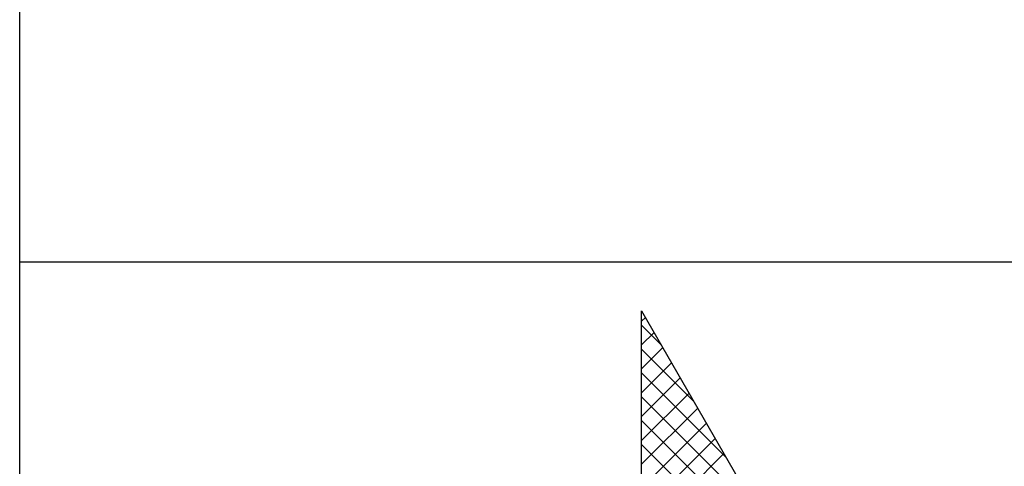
# Model space of a CAD drawing. Extents: x -866131 to -691536, y 173952 to 258052.
# Tile 117 of 160: x -710036 to -708368, y 177305 to 178062. Entities that reach past the tile are written whole.
import ezdxf

# ---------------------------------------------------------------- set-up
doc = ezdxf.new("R2010")
doc.units = 0
doc.header["$LTSCALE"] = 100
doc.layers.get('0').update_dxf_attribs({"linetype": 'CONTINUOUS'})
doc.layers.add('7', color=7, linetype='CONTINUOUS')
doc.layers.add('BL$4----', color=7, linetype='CONTINUOUS')
doc.styles.add('BURO-025', font='BUROFONT.shx', dxfattribs={"height": 250})
doc.styles.add('BURO-035', font='BUROFONT.shx', dxfattribs={"height": 350})
doc.styles.add('BURO-050', font='BUROFONT.shx', dxfattribs={"height": 500})

# ---------------------------------------------------------------- blocks, each defined once
blk = doc.blocks.new('KUIJPERSKLEUR')
at = {"color": 1}
for p, q in [((-185, 10), (-185, 73)), ((-185, 37), (-10, 37))]:
    blk.add_line(p, q, dxfattribs=at)
at = {"color": 20}
for p, q in [((-174.461, 35.993), (-174.396, 36.057)), ((-174.129, 35.592), (-174.461, 35.924)), ((-174.461, 35.589), (-174.249, 35.801)), ((-174.461, 35.185), (-174.101, 35.544)), ((-173.581, 34.64), (-174.461, 35.52)), ((-174.461, 34.78), (-173.954, 35.288)), ((-173.033, 33.688), (-174.461, 35.116)), ((-174.461, 34.376), (-173.806, 35.031)), ((-174.461, 33.972), (-173.658, 34.775)), ((-172.485, 32.736), (-174.461, 34.712)), ((-174.461, 33.568), (-173.511, 34.518)), ((-171.936, 31.783), (-174.461, 34.308)), ((-174.461, 33.164), (-173.363, 34.262)), ((-174.461, 32.76), (-173.215, 34.005)), ((-171.388, 30.831), (-174.461, 33.903)), ((-174.461, 32.356), (-173.068, 33.749))]:
    blk.add_line(p, q, dxfattribs=at)
at = {"layer": '7', "color": 20, "linetype": 'CONTINUOUS'}
for p, q in [((-174.461, 36.169), (-169.7, 27.898)), ((-174.461, 27.289), (-174.461, 36.169))]:
    blk.add_line(p, q, dxfattribs=at)
at = {"color": 150, "style": 'BURO-025'}
for tag, p in [('TKSCHAAL', (-167, 67)), ('TKBLADNR', (-124, 67)), ('TKDATCREAT', (-81, 67)), ('TKDATA', (-30, 67)), ('TKINIT', (-30, 58)), ('PRPRLEID', (-30, 49)), ('PRGRLEID', (-30, 40))]:
    blk.add_attdef(tag, p, '', height=2.5, dxfattribs=at)
at = {"color": 3, "style": 'BURO-035'}
for tag, p in [('PROMSCHR', (-177, 55)), ('TK1OMSCHR', (-177, 42))]:
    blk.add_attdef(tag, p, '', height=3.5, dxfattribs=at)
at = {"color": 1, "style": 'BURO-025'}
blk.add_attdef('TKFILE', (-4, 40), '', height=2.5, rotation=90, dxfattribs=at)
blk.add_attdef('PRNAAM', (-30, 31.5), '', height=2.5, dxfattribs=at)
at = {"color": 4, "style": 'BURO-050'}
blk.add_attdef('TKTEKNR', (-48, 19), '', height=5, dxfattribs=at)

msp = doc.modelspace()

# ---------------------------------------------------------------- block references
at = {"layer": 'BL$4----', "xscale": 100, "yscale": 100, "zscale": 100}
msp.add_blockref('KUIJPERSKLEUR', (-691536.071, 173951.691), dxfattribs=at)

doc.saveas('drawing.dxf')
